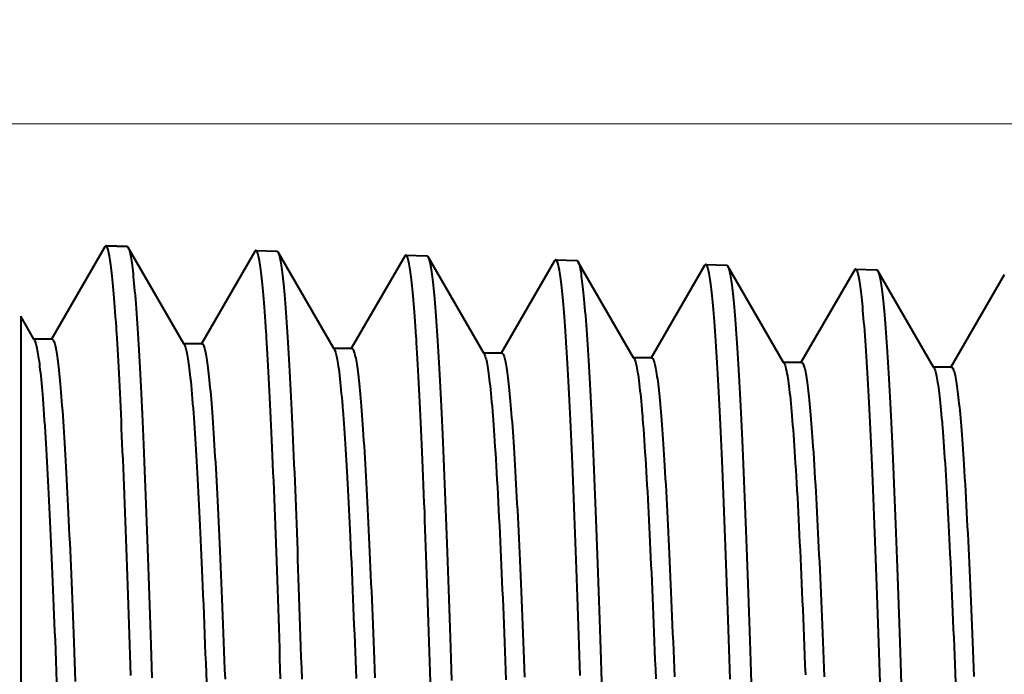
# Model space of a CAD drawing. Header units: millimetres. Extents: x 15 to 415, y 5 to 292.
# Tile 19 of 34: x 268.17 to 274.12, y 67.55 to 71.51. Entities that reach past the tile are written whole.
import ezdxf

# ---------------------------------------------------------------- set-up
doc = ezdxf.new("R2010")
doc.units = ezdxf.units.MM
doc.layers.add('Anmerkungen', color=7, linetype='Continuous')
doc.layers.add('Geometrien', color=7, linetype='Continuous')
doc.styles.add('Shapr1', font='txt', dxfattribs={"height": 3.3495})
doc.dimstyles.new('ISO-25', dxfattribs={"dimtxt": 2.5, "dimasz": 2.5, "dimexe": 1.25, "dimexo": 0.625, "dimtad": 1, "dimtxsty": 'Standard', "dimcen": 2.5, "dimadec": 0, "dimazin": 0, "dimtfac": 1, "dimtmove": 0, "dimatfit": 3, "dimfxl": 1, "dimarcsym": 0})

# ---------------------------------------------------------------- blocks, each defined once
blk = doc.blocks.new('*D3')
at = {"layer": 'Anmerkungen', "color": 0, "linetype": 'Continuous', "lineweight": 15}
for p, q in [((238.7853, 70.8777), (290.9108, 70.8777)), ((289.6608, 68.3777), (289.6608, 60.8777)), ((238.7853, 58.3777), (290.9108, 58.3777))]:
    blk.add_line(p, q, dxfattribs=at)
at = {"layer": 'Anmerkungen', "color": 0}
for points in [[(290.0775, 68.3777), (289.2442, 68.3777), (289.6608, 70.8777)], [(289.2442, 60.8777), (290.0775, 60.8777), (289.6608, 58.3777)]]:
    blk.add_solid(points, dxfattribs=at)
at = {"layer": 'Defpoints', "color": 0}
for p in [(238.1603, 70.8777), (238.1603, 58.3777), (289.6608, 58.3777)]:
    blk.add_point(p, dxfattribs=at)
at = {"layer": 'Anmerkungen', "color": 0, "lineweight": 15, "insert": (287.2861, 64.6277), "char_height": 3.3495, "attachment_point": 5, "rotation": 90, "style": 'Shapr1'}
blk.add_mtext('\\A1;25', dxfattribs=at)
blk = doc.blocks.new('*D5')
at = {"layer": 'Anmerkungen', "color": 0, "linetype": 'Continuous', "lineweight": 15}
for p, q in [((110.6603, 185.2527), (110.6603, 45.1277)), ((277.6608, 59.8718), (277.6608, 45.1277)), ((275.1608, 46.3777), (113.1603, 46.3777))]:
    blk.add_line(p, q, dxfattribs=at)
at = {"layer": 'Anmerkungen', "color": 0}
for points in [[(113.1603, 46.7944), (113.1603, 45.9611), (110.6603, 46.3777)], [(275.1608, 45.9611), (275.1608, 46.7944), (277.6608, 46.3777)]]:
    blk.add_solid(points, dxfattribs=at)
at = {"layer": 'Defpoints', "color": 0}
for p in [(110.6603, 185.8777), (277.6608, 60.4968), (110.6603, 46.3777)]:
    blk.add_point(p, dxfattribs=at)
at = {"layer": 'Anmerkungen', "color": 0, "lineweight": 15, "insert": (194.1606, 48.7525), "char_height": 3.3495, "attachment_point": 5, "style": 'Shapr1'}
blk.add_mtext('\\A1;334', dxfattribs=at)

msp = doc.modelspace()

# ---------------------------------------------------------------- linework, layer by layer
at = {"layer": 'Geometrien', "linetype": 'Continuous', "lineweight": 40}
for p, q in [((268.6819, 70.1327), (268.3587, 69.5737)), ((268.6889, 70.1387), (268.8161, 70.1348)), ((268.8141, 70.1343), (268.6908, 70.1382)), ((268.8181, 70.1342), (268.6909, 70.1382)), ((269.16, 69.5456), (268.8228, 70.1288)), ((269.589, 70.1046), (269.2658, 69.5455)), ((269.596, 70.1105), (269.7233, 70.1065)), ((270.0672, 69.5173), (269.73, 70.1007)), ((270.4961, 70.0763), (270.1729, 69.5173)), ((270.5031, 70.0822), (270.6304, 70.0783)), ((270.9744, 69.489), (270.6373, 70.0722)), ((271.4032, 70.048), (271.0801, 69.489)), ((271.4103, 70.054), (271.5375, 70.05)), ((271.8815, 69.4607), (271.5444, 70.044)), ((272.3103, 70.0197), (271.9871, 69.4607)), ((272.3174, 70.0258), (272.4448, 70.0218)), ((272.7887, 69.4326), (272.4515, 70.0158)), ((273.2174, 69.9915), (272.8943, 69.4326)), ((273.2245, 69.9975), (273.3519, 69.9935)), ((273.6959, 69.4043), (273.3588, 69.9874)), ((274.1246, 69.9632), (273.8014, 69.4043)), ((268.1728, 69.7122), (268.1728, 63.4834)), ((268.2529, 69.5737), (268.1729, 69.7122)), ((268.3587, 69.5737), (268.2529, 69.5737)), ((268.2567, 69.5671), (268.2529, 69.5737)), ((268.3625, 69.5737), (268.3587, 69.5737)), ((269.1639, 69.5388), (269.16, 69.5456)), ((269.2658, 69.5455), (269.16, 69.5455)), ((269.2696, 69.5455), (269.2658, 69.5455)), ((270.1729, 69.5173), (270.0672, 69.5173)), ((270.071, 69.5107), (270.0672, 69.5173)), ((270.1768, 69.5173), (270.1729, 69.5173)), ((270.9783, 69.4823), (270.9744, 69.489)), ((271.0801, 69.489), (270.9744, 69.489)), ((271.0839, 69.489), (271.0801, 69.489)), ((271.8855, 69.4539), (271.8815, 69.4607)), ((271.9871, 69.4607), (271.8815, 69.4607)), ((271.991, 69.4607), (271.9871, 69.4607)), ((272.7926, 69.4258), (272.7887, 69.4326)), ((272.8943, 69.4326), (272.7887, 69.4326)), ((272.8982, 69.4326), (272.8943, 69.4326)), ((273.8014, 69.4043), (273.6959, 69.4043)), ((273.6999, 69.3975), (273.6959, 69.4043)), ((273.8054, 69.4043), (273.8014, 69.4043))]:
    msp.add_line(p, q, dxfattribs=at)
at = {"layer": 'Geometrien', "linetype": 'Continuous', "lineweight": 40, "flags": 128}
for points in [[(268.6869, 70.1383), (268.6849, 70.1369), (268.683, 70.1345), (268.6819, 70.1328)], [(268.6889, 70.1387), (268.6869, 70.1383), (268.6869, 70.1383)], [(268.6909, 70.1382), (268.6905, 70.1383), (268.6889, 70.1387)], [(268.7525, 69.629), (268.7515, 69.6445), (268.7494, 69.677), (268.7472, 69.7085), (268.7451, 69.739), (268.743, 69.7684), (268.7408, 69.7967), (268.7389, 69.8221), (268.7369, 69.8466), (268.7349, 69.8701), (268.7329, 69.8926), (268.7309, 69.9142), (268.7289, 69.9349), (268.7269, 69.9545), (268.7249, 69.9731), (268.7229, 69.9908), (268.7209, 70.0075), (268.7189, 70.0232), (268.7169, 70.0379), (268.7149, 70.0516), (268.7129, 70.0644), (268.7109, 70.0761), (268.7089, 70.0868), (268.7069, 70.0966), (268.7049, 70.1053), (268.7028, 70.1135), (268.7006, 70.1206), (268.6985, 70.1265), (268.6964, 70.1312), (268.6942, 70.1348), (268.6921, 70.1373), (268.6909, 70.1382)], [(268.8141, 70.1343), (268.8149, 70.1346), (268.8161, 70.1348)], [(268.8181, 70.1342), (268.8195, 70.1332), (268.8212, 70.1313), (268.8228, 70.1289)], [(268.8228, 70.1289), (268.8229, 70.1287), (268.8246, 70.1254), (268.8263, 70.1213), (268.8283, 70.1156), (268.8303, 70.1089), (268.8323, 70.1012), (268.8343, 70.0924), (268.8363, 70.0827), (268.8383, 70.0719), (268.8403, 70.0602), (268.8423, 70.0475), (268.8443, 70.0338), (268.8463, 70.0191), (268.8483, 70.0033), (268.8503, 69.9866), (268.8523, 69.969), (268.8542, 69.9504), (268.8562, 69.9308), (268.8582, 69.9101), (268.8602, 69.8886), (268.8622, 69.866), (268.8643, 69.8408), (268.8664, 69.8145), (268.8686, 69.7872), (268.8707, 69.7586), (268.8728, 69.729), (268.875, 69.6984), (268.877, 69.6689), (268.879, 69.6384), (268.881, 69.6071), (268.883, 69.5748), (268.885, 69.5416), (268.887, 69.5075), (268.889, 69.4725), (268.891, 69.4367), (268.893, 69.4), (268.895, 69.3624), (268.897, 69.3239), (268.899, 69.2845), (268.901, 69.2444), (268.9029, 69.2034), (268.9049, 69.1616), (268.9069, 69.1189), (268.9089, 69.0754), (268.9109, 69.031), (268.913, 68.9827), (268.9151, 68.9335), (268.9173, 68.8833), (268.9194, 68.8322), (268.9216, 68.7802), (268.9237, 68.7274), (268.9257, 68.6774), (268.9277, 68.6267), (268.9297, 68.5753), (268.9317, 68.5231), (268.9337, 68.4701), (268.9357, 68.4165), (268.9377, 68.3623), (268.9397, 68.3074), (268.9417, 68.2519), (268.9437, 68.1956), (268.9457, 68.1387), (268.9477, 68.0811), (268.9497, 68.023), (268.9516, 67.9643), (268.9536, 67.9051), (268.9556, 67.8451), (268.9576, 67.7846), (268.9596, 67.7235), (268.9617, 67.6575), (268.9639, 67.5908), (268.966, 67.5236)], [(269.596, 70.1105), (269.5941, 70.1101), (269.5921, 70.1087), (269.5902, 70.1065), (269.589, 70.1045)], [(269.6596, 69.6044), (269.6589, 69.6157), (269.6568, 69.6482), (269.6546, 69.6796), (269.6525, 69.71), (269.6504, 69.7394), (269.6482, 69.7677), (269.6462, 69.793), (269.6442, 69.8174), (269.6422, 69.8409), (269.6402, 69.8634), (269.6382, 69.885), (269.6362, 69.9056), (269.6342, 69.9252), (269.6322, 69.9439), (269.6302, 69.9615), (269.6282, 69.9783), (269.6262, 69.994), (269.6242, 70.0088), (269.6222, 70.0225), (269.6202, 70.0352), (269.6183, 70.047), (269.6163, 70.0578), (269.6143, 70.0676), (269.6123, 70.0764), (269.6102, 70.0847), (269.608, 70.0918), (269.6059, 70.0978), (269.6038, 70.1026), (269.6016, 70.1063), (269.5995, 70.1088), (269.5977, 70.11), (269.596, 70.1105)], [(269.7233, 70.1065), (269.725, 70.1061), (269.7266, 70.105), (269.7283, 70.1032), (269.7299, 70.1008), (269.73, 70.1007)], [(269.73, 70.1007), (269.7316, 70.0976), (269.7332, 70.0937), (269.7352, 70.0881), (269.7372, 70.0815), (269.7392, 70.074), (269.7412, 70.0654), (269.7432, 70.0558), (269.7452, 70.0452), (269.7472, 70.0337), (269.7492, 70.0211), (269.7511, 70.0076), (269.7531, 69.9931), (269.7552, 69.9775), (269.7572, 69.961), (269.7592, 69.9436), (269.7612, 69.9251), (269.7632, 69.9058), (269.7652, 69.8854), (269.7672, 69.864), (269.7692, 69.8417), (269.7713, 69.8167), (269.7734, 69.7907), (269.7756, 69.7636), (269.7777, 69.7353), (269.7798, 69.706), (269.7819, 69.6756), (269.7839, 69.6463), (269.7859, 69.6161), (269.7879, 69.5851), (269.7899, 69.553), (269.7919, 69.5201), (269.7939, 69.4863), (269.7959, 69.4516), (269.7979, 69.4161), (269.7999, 69.3796), (269.8019, 69.3423), (269.8039, 69.3041), (269.8059, 69.2651), (269.8079, 69.2252), (269.8099, 69.1846), (269.8119, 69.1431), (269.8139, 69.1007), (269.8159, 69.0575), (269.8179, 69.0135), (269.82, 68.9655), (269.8221, 68.9166), (269.8243, 68.8668), (269.8264, 68.8161), (269.8285, 68.7644), (269.8306, 68.7119), (269.8326, 68.6623), (269.8346, 68.612), (269.8366, 68.5609), (269.8386, 68.509), (269.8406, 68.4565), (269.8426, 68.4032), (269.8446, 68.3494), (269.8466, 68.2948), (269.8486, 68.2397), (269.8506, 68.1838), (269.8526, 68.1272), (269.8546, 68.07), (269.8566, 68.0123), (269.8586, 67.954), (269.8606, 67.8951), (269.8626, 67.8355), (269.8646, 67.7754), (269.8666, 67.7147), (269.8687, 67.6491), (269.8708, 67.5829), (269.873, 67.5161)], [(270.5031, 70.0822), (270.5012, 70.0819), (270.4993, 70.0806), (270.4974, 70.0784), (270.4961, 70.0764)], [(270.5668, 69.5788), (270.5662, 69.5874), (270.5641, 69.6198), (270.5619, 69.6511), (270.5598, 69.6815), (270.5576, 69.7107), (270.5555, 69.739), (270.5535, 69.7643), (270.5515, 69.7886), (270.5495, 69.812), (270.5475, 69.8346), (270.5455, 69.8561), (270.5435, 69.8767), (270.5415, 69.8963), (270.5395, 69.9149), (270.5376, 69.9326), (270.5356, 69.9493), (270.5336, 69.965), (270.5316, 69.9798), (270.5296, 69.9936), (270.5276, 70.0063), (270.5256, 70.0181), (270.5236, 70.0289), (270.5216, 70.0387), (270.5196, 70.0476), (270.5175, 70.0559), (270.5153, 70.0631), (270.5132, 70.0692), (270.511, 70.0741), (270.5089, 70.0778), (270.5067, 70.0805), (270.5049, 70.0818), (270.5031, 70.0822)], [(270.6304, 70.0783), (270.632, 70.0779), (270.6337, 70.0769), (270.6353, 70.0752), (270.6369, 70.0728), (270.6372, 70.0723)], [(270.6372, 70.0723), (270.6386, 70.0698), (270.6402, 70.0661), (270.6422, 70.0606), (270.6442, 70.0542), (270.6462, 70.0468), (270.6482, 70.0384), (270.6502, 70.029), (270.6521, 70.0186), (270.6541, 70.0072), (270.6561, 69.9948), (270.6581, 69.9815), (270.6601, 69.9671), (270.6621, 69.9518), (270.664, 69.9355), (270.666, 69.9182), (270.668, 69.9), (270.67, 69.8808), (270.672, 69.8606), (270.674, 69.8395), (270.676, 69.8174), (270.6782, 69.7927), (270.6803, 69.7669), (270.6825, 69.74), (270.6846, 69.712), (270.6868, 69.683), (270.6889, 69.6528), (270.6909, 69.6239), (270.6929, 69.594), (270.6949, 69.5631), (270.6969, 69.5314), (270.6989, 69.4987), (270.7008, 69.4652), (270.7028, 69.4308), (270.7048, 69.3955), (270.7068, 69.3594), (270.7088, 69.3224), (270.7108, 69.2845), (270.7128, 69.2457), (270.7147, 69.2062), (270.7167, 69.1658), (270.7187, 69.1247), (270.7207, 69.0826), (270.7227, 69.0397), (270.7248, 68.996), (270.7269, 68.9484), (270.729, 68.8999), (270.7312, 68.8505), (270.7333, 68.8001), (270.7355, 68.7488), (270.7376, 68.6967), (270.7396, 68.6474), (270.7416, 68.5974), (270.7436, 68.5467), (270.7456, 68.4952), (270.7476, 68.443), (270.7495, 68.3901), (270.7515, 68.3366), (270.7535, 68.2824), (270.7555, 68.2276), (270.7575, 68.1721), (270.7595, 68.1159), (270.7615, 68.0591), (270.7635, 68.0018), (270.7655, 67.9439), (270.7675, 67.8853), (270.7695, 67.8261), (270.7715, 67.7664), (270.7735, 67.706), (270.7756, 67.6409), (270.7778, 67.5751), (270.7799, 67.5087)], [(271.4103, 70.054), (271.4084, 70.0536), (271.4066, 70.0524), (271.4047, 70.0503), (271.4033, 70.048)], [(271.4739, 69.5523), (271.4735, 69.5584), (271.4714, 69.5907), (271.4692, 69.622), (271.4671, 69.6523), (271.465, 69.6816), (271.4628, 69.7097), (271.4609, 69.735), (271.4589, 69.7593), (271.4569, 69.7827), (271.4549, 69.8052), (271.4529, 69.8268), (271.4509, 69.8473), (271.4489, 69.8669), (271.4469, 69.8856), (271.4449, 69.9033), (271.4429, 69.92), (271.4409, 69.9358), (271.4389, 69.9505), (271.4369, 69.9643), (271.4349, 69.9771), (271.4329, 69.989), (271.4309, 69.9998), (271.4289, 70.0097), (271.4269, 70.0186), (271.4248, 70.027), (271.4226, 70.0343), (271.4205, 70.0404), (271.4184, 70.0454), (271.4162, 70.0493), (271.4141, 70.052), (271.4122, 70.0535), (271.4103, 70.054)], [(271.5375, 70.05), (271.5391, 70.0497), (271.5407, 70.0487), (271.5423, 70.0471), (271.5439, 70.0448), (271.5443, 70.044)], [(271.5443, 70.044), (271.5455, 70.0419), (271.5471, 70.0384), (271.5491, 70.0331), (271.5511, 70.0268), (271.5531, 70.0195), (271.5551, 70.0113), (271.5571, 70.002), (271.5591, 69.9917), (271.5611, 69.9805), (271.5631, 69.9683), (271.5651, 69.9551), (271.5671, 69.941), (271.5691, 69.9258), (271.5711, 69.9097), (271.573, 69.8926), (271.575, 69.8746), (271.577, 69.8556), (271.579, 69.8357), (271.581, 69.8147), (271.583, 69.7929), (271.5851, 69.7684), (271.5872, 69.7428), (271.5894, 69.7162), (271.5915, 69.6885), (271.5936, 69.6597), (271.5958, 69.6298), (271.5978, 69.6011), (271.5998, 69.5714), (271.6018, 69.5409), (271.6038, 69.5094), (271.6058, 69.477), (271.6078, 69.4437), (271.6098, 69.4096), (271.6118, 69.3746), (271.6138, 69.3388), (271.6158, 69.302), (271.6178, 69.2644), (271.6198, 69.226), (271.6217, 69.1867), (271.6237, 69.1467), (271.6257, 69.1058), (271.6277, 69.0641), (271.6297, 69.0215), (271.6317, 68.9781), (271.6338, 68.9308), (271.6359, 68.8827), (271.6381, 68.8336), (271.6402, 68.7835), (271.6424, 68.7326), (271.6445, 68.6809), (271.6465, 68.6319), (271.6485, 68.5823), (271.6505, 68.5319), (271.6525, 68.4808), (271.6545, 68.4289), (271.6565, 68.3764), (271.6585, 68.3232), (271.6605, 68.2694), (271.6625, 68.215), (271.6645, 68.1598), (271.6665, 68.104), (271.6684, 68.0476), (271.6704, 67.9906), (271.6724, 67.9331), (271.6744, 67.8749), (271.6764, 67.8161), (271.6784, 67.7567), (271.6804, 67.6967), (271.6825, 67.632), (271.6846, 67.5666), (271.6868, 67.5006)], [(272.3174, 70.0258), (272.3156, 70.0254), (272.3138, 70.0242), (272.3119, 70.0222), (272.3103, 70.0197)], [(272.3811, 69.5275), (272.3809, 69.5295), (272.3788, 69.5618), (272.3767, 69.593), (272.3745, 69.6232), (272.3724, 69.6524), (272.3703, 69.6805), (272.3683, 69.7058), (272.3663, 69.7301), (272.3643, 69.7534), (272.3623, 69.7759), (272.3603, 69.7974), (272.3583, 69.818), (272.3563, 69.8376), (272.3543, 69.8563), (272.3523, 69.8739), (272.3502, 69.8907), (272.3482, 69.9065), (272.3462, 69.9213), (272.3442, 69.9351), (272.3423, 69.948), (272.3403, 69.9598), (272.3383, 69.9707), (272.3363, 69.9807), (272.3343, 69.9896), (272.3322, 69.9981), (272.3301, 70.0055), (272.3279, 70.0117), (272.3258, 70.0168), (272.3237, 70.0207), (272.3215, 70.0235), (272.3195, 70.0252), (272.3174, 70.0258)], [(272.4448, 70.0218), (272.4463, 70.0214), (272.4478, 70.0205), (272.4494, 70.019), (272.4509, 70.0168), (272.4515, 70.0158)], [(272.4515, 70.0158), (272.4525, 70.0141), (272.454, 70.0107), (272.456, 70.0056), (272.458, 69.9994), (272.46, 69.9923), (272.462, 69.9841), (272.464, 69.975), (272.466, 69.9649), (272.4679, 69.9539), (272.4699, 69.9418), (272.4719, 69.9288), (272.4739, 69.9149), (272.476, 69.8999), (272.478, 69.884), (272.48, 69.8671), (272.482, 69.8493), (272.484, 69.8305), (272.486, 69.8107), (272.488, 69.79), (272.49, 69.7683), (272.4921, 69.7441), (272.4942, 69.7188), (272.4963, 69.6924), (272.4985, 69.665), (272.5006, 69.6364), (272.5027, 69.6068), (272.5047, 69.5783), (272.5067, 69.5489), (272.5087, 69.5186), (272.5107, 69.4874), (272.5127, 69.4553), (272.5147, 69.4223), (272.5167, 69.3884), (272.5187, 69.3538), (272.5207, 69.3182), (272.5227, 69.2817), (272.5247, 69.2444), (272.5267, 69.2063), (272.5287, 69.1673), (272.5307, 69.1276), (272.5327, 69.087), (272.5347, 69.0456), (272.5367, 69.0033), (272.5387, 68.9603), (272.5408, 68.9133), (272.5429, 68.8655), (272.545, 68.8168), (272.5472, 68.7671), (272.5493, 68.7166), (272.5514, 68.6652), (272.5534, 68.6166), (272.5554, 68.5673), (272.5574, 68.5172), (272.5594, 68.4664), (272.5614, 68.4149), (272.5634, 68.3627), (272.5654, 68.31), (272.5674, 68.2565), (272.5694, 68.2025), (272.5714, 68.1477), (272.5734, 68.0922), (272.5754, 68.0361), (272.5774, 67.9796), (272.5794, 67.9224), (272.5814, 67.8646), (272.5834, 67.8062), (272.5854, 67.7472), (272.5874, 67.6876), (272.5895, 67.6232), (272.5916, 67.5583), (272.5937, 67.4927)], [(273.2245, 69.9975), (273.2227, 69.9972), (273.2209, 69.996), (273.2191, 69.9941), (273.2174, 69.9915)], [(273.2882, 69.5023), (273.2861, 69.5332), (273.284, 69.5644), (273.2819, 69.5946), (273.2797, 69.6237), (273.2776, 69.6518), (273.2755, 69.6769), (273.2735, 69.7012), (273.2715, 69.7245), (273.2695, 69.747), (273.2675, 69.7685), (273.2655, 69.789), (273.2636, 69.8086), (273.2616, 69.8272), (273.2596, 69.8449), (273.2576, 69.8617), (273.2556, 69.8774), (273.2536, 69.8923), (273.2516, 69.9061), (273.2497, 69.919), (273.2477, 69.9309), (273.2457, 69.9418), (273.2437, 69.9518), (273.2417, 69.9608), (273.2395, 69.9693), (273.2374, 69.9767), (273.2353, 69.983), (273.2331, 69.9882), (273.2309, 69.9922), (273.2288, 69.9951), (273.2266, 69.9969), (273.2245, 69.9975)], [(273.3519, 69.9935), (273.3541, 69.9928), (273.3564, 69.9909), (273.3587, 69.9876), (273.3588, 69.9875)], [(273.3588, 69.9875), (273.361, 69.9831), (273.363, 69.9781), (273.365, 69.9721), (273.3669, 69.9651), (273.3689, 69.9571), (273.3709, 69.9482), (273.3729, 69.9383), (273.3749, 69.9274), (273.3769, 69.9155), (273.3788, 69.9027), (273.3808, 69.8889), (273.3828, 69.8741), (273.3848, 69.8584), (273.3868, 69.8418), (273.3888, 69.8241), (273.3908, 69.8056), (273.3928, 69.786), (273.3948, 69.7655), (273.3968, 69.7441), (273.399, 69.7201), (273.4011, 69.6951), (273.4033, 69.669), (273.4054, 69.6418), (273.4075, 69.6135), (273.4097, 69.5842), (273.4117, 69.5559), (273.4137, 69.5268), (273.4156, 69.4968), (273.4176, 69.4658), (273.4196, 69.434), (273.4216, 69.4013), (273.4236, 69.3677), (273.4256, 69.3333), (273.4275, 69.2981), (273.4295, 69.2619), (273.4315, 69.2249), (273.4335, 69.187), (273.4355, 69.1484), (273.4375, 69.109), (273.4395, 69.0688), (273.4415, 69.0276), (273.4435, 68.9857), (273.4455, 68.943), (273.4477, 68.8964), (273.4498, 68.8489), (273.452, 68.8006), (273.4541, 68.7513), (273.4563, 68.7011), (273.4584, 68.6501), (273.4604, 68.6018), (273.4624, 68.5529), (273.4643, 68.5032), (273.4663, 68.4527), (273.4683, 68.4016), (273.4703, 68.3498), (273.4723, 68.2974), (273.4743, 68.2443), (273.4763, 68.1906), (273.4783, 68.1362), (273.4802, 68.0811), (273.4822, 68.0254), (273.4842, 67.9692), (273.4862, 67.9124), (273.4882, 67.855), (273.4903, 67.797), (273.4923, 67.7383), (273.4943, 67.6792), (273.4964, 67.6152), (273.4986, 67.5507), (273.5007, 67.4856)], [(268.8383, 67.5381), (268.8363, 67.6008), (268.8343, 67.663), (268.8323, 67.7246), (268.8304, 67.7858), (268.8284, 67.8464), (268.8264, 67.9065), (268.8244, 67.9659), (268.8224, 68.0246), (268.8204, 68.0828), (268.8184, 68.1404), (268.8164, 68.1974), (268.8144, 68.2538), (268.8124, 68.3094), (268.8104, 68.3644), (268.8084, 68.4187), (268.8064, 68.4724), (268.8044, 68.5254), (268.8024, 68.5777), (268.8002, 68.6329), (268.7981, 68.6872), (268.796, 68.7407), (268.7938, 68.7935), (268.7917, 68.8454), (268.7896, 68.8964), (268.7876, 68.9431), (268.7856, 68.989), (268.7836, 69.0341), (268.7816, 69.0785), (268.7796, 69.1221), (268.7776, 69.1648), (268.7756, 69.2067), (268.7737, 69.2477), (268.7717, 69.2879), (268.7697, 69.3273), (268.7677, 69.3658), (268.7656, 69.4035), (268.7636, 69.4403), (268.7616, 69.4761), (268.7596, 69.5111), (268.7576, 69.5453), (268.7556, 69.5785), (268.7536, 69.6109), (268.7525, 69.629)], [(269.7457, 67.5172), (269.7437, 67.5796), (269.7417, 67.6415), (269.7397, 67.7029), (269.7377, 67.7638), (269.7357, 67.8242), (269.7337, 67.8839), (269.7317, 67.9431), (269.7297, 68.0016), (269.7277, 68.0595), (269.7257, 68.1169), (269.7237, 68.1737), (269.7217, 68.2298), (269.7197, 68.2852), (269.7177, 68.3399), (269.7157, 68.394), (269.7137, 68.4475), (269.7117, 68.5003), (269.7098, 68.5524), (269.7076, 68.6074), (269.7055, 68.6615), (269.7034, 68.7148), (269.7012, 68.7674), (269.6991, 68.8191), (269.697, 68.8699), (269.695, 68.9164), (269.693, 68.9621), (269.691, 69.0071), (269.689, 69.0513), (269.687, 69.0948), (269.685, 69.1374), (269.6829, 69.1791), (269.6809, 69.22), (269.6789, 69.2601), (269.6769, 69.2994), (269.6749, 69.3378), (269.6729, 69.3754), (269.671, 69.412), (269.669, 69.4478), (269.667, 69.4827), (269.665, 69.5167), (269.663, 69.5499), (269.661, 69.5822), (269.6596, 69.6044)], [(268.2567, 69.5671), (268.2588, 69.5631), (268.2608, 69.5581), (268.2629, 69.5522), (268.2649, 69.5453), (268.267, 69.5374), (268.2691, 69.5286), (268.2711, 69.5188), (268.2732, 69.5081), (268.2752, 69.4964), (268.2773, 69.4838), (268.2793, 69.4702), (268.2813, 69.456), (268.2834, 69.4409), (268.2854, 69.4248), (268.2874, 69.4079), (268.2894, 69.3898), (268.2915, 69.3707), (268.2936, 69.3508), (268.2956, 69.3299), (268.2977, 69.3081), (268.2997, 69.2858), (268.3017, 69.2627), (268.3037, 69.2387), (268.3057, 69.2138), (268.3058, 69.2129)], [(268.3625, 69.5737), (268.3637, 69.5735), (268.3658, 69.5724), (268.3679, 69.5703), (268.37, 69.5672), (268.3721, 69.5631), (268.3742, 69.5581), (268.3763, 69.552), (268.3784, 69.545), (268.3805, 69.5371), (268.3825, 69.5282), (268.3846, 69.5183), (268.3867, 69.5073), (268.3888, 69.4953), (268.3909, 69.4823), (268.393, 69.4684), (268.3951, 69.4534), (268.3971, 69.4378), (268.3992, 69.4212), (268.4013, 69.4037), (268.4033, 69.3853), (268.4054, 69.3655), (268.4075, 69.3448), (268.4096, 69.3232), (268.4117, 69.3006), (268.4138, 69.277), (268.416, 69.2525), (268.4181, 69.2271), (268.4203, 69.1991), (268.4225, 69.1702), (268.4247, 69.1402), (268.427, 69.1091), (268.4292, 69.0771), (268.4314, 69.044), (268.4335, 69.0119), (268.4356, 68.9789), (268.4377, 68.945), (268.4398, 68.9103), (268.4419, 68.8747), (268.444, 68.8383), (268.4461, 68.801), (268.4482, 68.7629), (268.4503, 68.724), (268.4524, 68.6842), (268.4545, 68.6444), (268.4565, 68.6038), (268.4586, 68.5624), (268.4606, 68.5203), (268.4627, 68.4766), (268.4648, 68.4322), (268.4669, 68.387), (268.469, 68.341), (268.4711, 68.2943), (268.4732, 68.2478), (268.4753, 68.2005), (268.4773, 68.1525), (268.4794, 68.1039), (268.4815, 68.0536), (268.4836, 68.0026), (268.4857, 67.9509), (268.4878, 67.8986), (268.4899, 67.8456), (268.492, 67.792), (268.4941, 67.7378), (268.4963, 67.6797), (268.4986, 67.621), (268.5008, 67.5616), (268.503, 67.5015)], [(269.1639, 69.5388), (269.1642, 69.5383), (269.1662, 69.5341), (269.1683, 69.529), (269.1703, 69.5229), (269.1724, 69.5159), (269.1744, 69.5081), (269.1764, 69.4994), (269.1785, 69.4898), (269.1805, 69.4793), (269.1825, 69.4676), (269.1846, 69.455), (269.1866, 69.4415), (269.1887, 69.427), (269.1907, 69.4116), (269.1928, 69.3956), (269.1948, 69.3787), (269.1968, 69.3608), (269.1988, 69.3421), (269.2012, 69.3187), (269.2036, 69.2941), (269.206, 69.2682), (269.2084, 69.2411), (269.2108, 69.2128), (269.2129, 69.1869)], [(269.2696, 69.5455), (269.2701, 69.5454), (269.2722, 69.5447), (269.2743, 69.5429), (269.2764, 69.5402), (269.2785, 69.5365), (269.2806, 69.5317), (269.2827, 69.526), (269.2848, 69.5193), (269.2869, 69.5117), (269.289, 69.503), (269.2911, 69.4935), (269.2932, 69.4831), (269.2952, 69.4717), (269.2973, 69.4594), (269.2994, 69.4459), (269.3015, 69.4314), (269.3036, 69.4159), (269.3057, 69.3995), (269.3078, 69.3821), (269.3098, 69.364), (269.3119, 69.3451), (269.314, 69.3252), (269.316, 69.3044), (269.3181, 69.2822), (269.3202, 69.2592), (269.3223, 69.2351), (269.3244, 69.2102), (269.3265, 69.1843), (269.3286, 69.1575), (269.3307, 69.1297), (269.333, 69.0994), (269.3352, 69.0681), (269.3374, 69.0357), (269.3396, 69.0024), (269.3419, 68.9681), (269.3441, 68.9328), (269.3462, 68.8986), (269.3483, 68.8635), (269.3504, 68.8276), (269.3525, 68.7909), (269.3546, 68.7533), (269.3567, 68.7148), (269.3588, 68.6756), (269.3609, 68.6355), (269.363, 68.5947), (269.3651, 68.553), (269.3671, 68.5114), (269.3692, 68.469), (269.3713, 68.4258), (269.3733, 68.3819), (269.3754, 68.3365), (269.3775, 68.2904), (269.3796, 68.2435), (269.3817, 68.1959), (269.3838, 68.1476), (269.3859, 68.0995), (269.3879, 68.0507), (269.39, 68.0013), (269.3921, 67.9512), (269.3942, 67.8994), (269.3963, 67.847), (269.3984, 67.7939), (269.4005, 67.7403), (269.4026, 67.6859), (269.4047, 67.631), (269.4068, 67.5755), (269.409, 67.5162)], [(270.653, 67.4973), (270.651, 67.5594), (270.649, 67.621), (270.647, 67.6821), (270.645, 67.7428), (270.643, 67.8029), (270.641, 67.8624), (270.639, 67.9212), (270.637, 67.9795), (270.635, 68.0372), (270.633, 68.0943), (270.631, 68.1508), (270.6291, 68.2067), (270.6271, 68.2619), (270.6251, 68.3164), (270.6231, 68.3702), (270.6211, 68.4235), (270.6191, 68.4761), (270.6171, 68.5279), (270.615, 68.5827), (270.6128, 68.6366), (270.6107, 68.6897), (270.6085, 68.742), (270.6064, 68.7935), (270.6042, 68.8441), (270.6022, 68.8905), (270.6002, 68.936), (270.5982, 68.9808), (270.5962, 69.0249), (270.5942, 69.0682), (270.5922, 69.1106), (270.5902, 69.1522), (270.5883, 69.193), (270.5863, 69.2329), (270.5843, 69.272), (270.5823, 69.3103), (270.5803, 69.3478), (270.5783, 69.3843), (270.5763, 69.42), (270.5744, 69.4547), (270.5724, 69.4887), (270.5704, 69.5218), (270.5684, 69.5539), (270.5668, 69.5788)], [(271.5583, 67.5379), (271.5563, 67.5993), (271.5544, 67.6601), (271.5524, 67.7205), (271.5504, 67.7803), (271.5484, 67.8396), (271.5464, 67.8982), (271.5444, 67.9562), (271.5424, 68.0136), (271.5404, 68.0705), (271.5384, 68.1268), (271.5364, 68.1825), (271.5344, 68.2374), (271.5324, 68.2917), (271.5304, 68.3453), (271.5284, 68.3984), (271.5264, 68.4507), (271.5244, 68.5024), (271.5223, 68.5569), (271.5201, 68.6106), (271.518, 68.6635), (271.5158, 68.7157), (271.5137, 68.767), (271.5116, 68.8174), (271.5096, 68.8636), (271.5076, 68.909), (271.5056, 68.9536), (271.5036, 68.9976), (271.5016, 69.0407), (271.4997, 69.083), (271.4977, 69.1244), (271.4957, 69.1651), (271.4937, 69.2049), (271.4917, 69.2439), (271.4897, 69.2821), (271.4877, 69.3194), (271.4857, 69.3558), (271.4837, 69.3914), (271.4817, 69.4261), (271.4797, 69.46), (271.4777, 69.493), (271.4757, 69.525), (271.4739, 69.5523)], [(270.071, 69.5107), (270.0715, 69.5098), (270.0736, 69.5056), (270.0756, 69.5004), (270.0777, 69.4943), (270.0797, 69.4872), (270.0818, 69.4792), (270.0838, 69.4703), (270.0858, 69.4606), (270.0879, 69.45), (270.0899, 69.4385), (270.0919, 69.4261), (270.0943, 69.4102), (270.0967, 69.3931), (270.0991, 69.3746), (270.1015, 69.355), (270.1039, 69.334), (270.1063, 69.3119), (270.1085, 69.2907), (270.1107, 69.2684), (270.1128, 69.2452), (270.115, 69.221), (270.1172, 69.1957), (270.1194, 69.1695), (270.1201, 69.1608)], [(270.1768, 69.5173), (270.1785, 69.517), (270.1807, 69.5155), (270.1828, 69.5132), (270.1849, 69.5098), (270.187, 69.5055), (270.1891, 69.5001), (270.1912, 69.4938), (270.1933, 69.4865), (270.1954, 69.4782), (270.1975, 69.4689), (270.1996, 69.4587), (270.2017, 69.4475), (270.2038, 69.4355), (270.2058, 69.4226), (270.2079, 69.4088), (270.21, 69.394), (270.2121, 69.3781), (270.2142, 69.3611), (270.2163, 69.3432), (270.2184, 69.3244), (270.2205, 69.3046), (270.2225, 69.2842), (270.2246, 69.2629), (270.2266, 69.2407), (270.2287, 69.2176), (270.2308, 69.1932), (270.2329, 69.1677), (270.235, 69.1414), (270.2371, 69.1142), (270.2392, 69.086), (270.2413, 69.057), (270.2434, 69.027), (270.2457, 68.9944), (270.2479, 68.9607), (270.2501, 68.9261), (270.2523, 68.8906), (270.2546, 68.854), (270.2568, 68.8165), (270.2589, 68.7803), (270.261, 68.7433), (270.2631, 68.7054), (270.2652, 68.6667), (270.2673, 68.6272), (270.2694, 68.5869), (270.2715, 68.5458), (270.2736, 68.5039), (270.2757, 68.4612), (270.2778, 68.4178), (270.2798, 68.3744), (270.2819, 68.3303), (270.284, 68.2854), (270.286, 68.2399), (270.2881, 68.1928), (270.2902, 68.145), (270.2923, 68.0966), (270.2944, 68.0474), (270.2965, 67.9976), (270.2986, 67.948), (270.3006, 67.8978), (270.3027, 67.8469), (270.3048, 67.7955), (270.3069, 67.7424), (270.309, 67.6886), (270.3111, 67.6343), (270.3132, 67.5793), (270.3153, 67.5238)], [(270.9783, 69.4823), (270.9796, 69.4798), (270.9818, 69.4749), (270.984, 69.4688), (270.9862, 69.4617), (270.9884, 69.4535), (270.9906, 69.4442), (270.9928, 69.4338), (270.995, 69.4223), (270.9972, 69.4098), (270.9994, 69.3963), (271.0016, 69.3816), (271.0038, 69.3659), (271.006, 69.3492), (271.0082, 69.3314), (271.0104, 69.3126), (271.0126, 69.2928), (271.015, 69.2697), (271.0174, 69.2455), (271.0198, 69.22), (271.0223, 69.1932), (271.0247, 69.1653), (271.0269, 69.1388), (271.0272, 69.1347)], [(271.0839, 69.489), (271.0845, 69.4889), (271.0867, 69.4881), (271.089, 69.4862), (271.0912, 69.4831), (271.0934, 69.479), (271.0955, 69.4741), (271.0976, 69.4681), (271.0997, 69.4612), (271.1018, 69.4533), (271.1039, 69.4445), (271.106, 69.4346), (271.1081, 69.4238), (271.1102, 69.412), (271.1123, 69.3993), (271.1144, 69.3856), (271.1165, 69.3712), (271.1185, 69.3558), (271.1206, 69.3396), (271.1226, 69.3224), (271.1247, 69.304), (271.1268, 69.2847), (271.1289, 69.2644), (271.131, 69.2432), (271.1331, 69.2211), (271.1352, 69.1984), (271.1373, 69.1749), (271.1393, 69.1505), (271.1414, 69.1251), (271.1435, 69.0984), (271.1456, 69.0708), (271.1477, 69.0422), (271.1498, 69.0128), (271.1519, 68.9825), (271.154, 68.9513), (271.1561, 68.9192), (271.1583, 68.8843), (271.1606, 68.8484), (271.1628, 68.8116), (271.165, 68.7739), (271.1672, 68.7352), (271.1695, 68.6956), (271.1716, 68.6574), (271.1737, 68.6184), (271.1758, 68.5787), (271.1779, 68.5381), (271.18, 68.4968), (271.1821, 68.4546), (271.1842, 68.4118), (271.1863, 68.3681), (271.1884, 68.3237), (271.1905, 68.2786), (271.1925, 68.2336), (271.1946, 68.1878), (271.1966, 68.1414), (271.1987, 68.0943), (271.2008, 68.0457), (271.2029, 67.9964), (271.205, 67.9464), (271.2071, 67.8958), (271.2092, 67.8445), (271.2113, 67.7936), (271.2133, 67.742), (271.2154, 67.6899), (271.2174, 67.6371), (271.2195, 67.5827), (271.2216, 67.5277)], [(272.4657, 67.5166), (272.4638, 67.5776), (272.4618, 67.6382), (272.4598, 67.6983), (272.4578, 67.7579), (272.4558, 67.8169), (272.4538, 67.8752), (272.4518, 67.933), (272.4498, 67.9902), (272.4478, 68.0468), (272.4457, 68.1029), (272.4437, 68.1583), (272.4417, 68.213), (272.4397, 68.2671), (272.4377, 68.3205), (272.4358, 68.3733), (272.4338, 68.4255), (272.4318, 68.4769), (272.4296, 68.5313), (272.4275, 68.5848), (272.4254, 68.6374), (272.4233, 68.6894), (272.4211, 68.7405), (272.419, 68.7908), (272.417, 68.8368), (272.415, 68.882), (272.413, 68.9265), (272.411, 68.9703), (272.409, 69.0133), (272.407, 69.0554), (272.405, 69.0967), (272.403, 69.1372), (272.401, 69.1769), (272.399, 69.2158), (272.397, 69.2539), (272.395, 69.2911), (272.393, 69.3274), (272.391, 69.3629), (272.389, 69.3975), (272.387, 69.4313), (272.385, 69.4642), (272.383, 69.4962), (272.3811, 69.5275)], [(273.3731, 67.4962), (273.3711, 67.557), (273.3691, 67.6172), (273.367, 67.6771), (273.365, 67.7364), (273.363, 67.7951), (273.361, 67.8532), (273.359, 67.9107), (273.357, 67.9676), (273.3551, 68.024), (273.3531, 68.0799), (273.3511, 68.135), (273.3491, 68.1895), (273.3471, 68.2433), (273.3451, 68.2965), (273.3431, 68.3491), (273.3412, 68.4011), (273.3392, 68.4523), (273.337, 68.5064), (273.3349, 68.5597), (273.3328, 68.6122), (273.3306, 68.6639), (273.3285, 68.7148), (273.3263, 68.7649), (273.3243, 68.8107), (273.3223, 68.8558), (273.3203, 68.9001), (273.3183, 68.9437), (273.3163, 68.9865), (273.3143, 69.0285), (273.3123, 69.0697), (273.3103, 69.11), (273.3083, 69.1496), (273.3063, 69.1884), (273.3043, 69.2263), (273.3024, 69.2634), (273.3004, 69.2996), (273.2984, 69.335), (273.2964, 69.3695), (273.2944, 69.4031), (273.2924, 69.4359), (273.2904, 69.4679), (273.2883, 69.5011), (273.2882, 69.5023)], [(271.8855, 69.4539), (271.8859, 69.4532), (271.8881, 69.4487), (271.8903, 69.4431), (271.8925, 69.4364), (271.8947, 69.4287), (271.8969, 69.4199), (271.8991, 69.41), (271.9013, 69.3991), (271.9035, 69.3871), (271.9057, 69.374), (271.9081, 69.3584), (271.9105, 69.3416), (271.9129, 69.3234), (271.9154, 69.304), (271.9178, 69.2833), (271.92, 69.2635), (271.9222, 69.2426), (271.9244, 69.2207), (271.9266, 69.1977), (271.9288, 69.1738), (271.931, 69.1488), (271.9332, 69.1229), (271.9344, 69.1087)], [(271.991, 69.4607), (271.9927, 69.4604), (271.995, 69.459), (271.9972, 69.4565), (271.9994, 69.4529), (272.0016, 69.4483), (272.0039, 69.4425), (272.0061, 69.4356), (272.0082, 69.4282), (272.0103, 69.4198), (272.0124, 69.4103), (272.0145, 69.4), (272.0166, 69.3886), (272.0187, 69.3763), (272.0208, 69.3631), (272.0229, 69.3488), (272.025, 69.3336), (272.0271, 69.3175), (272.0291, 69.3007), (272.0312, 69.283), (272.0333, 69.2644), (272.0353, 69.2449), (272.0374, 69.2241), (272.0395, 69.2024), (272.0416, 69.1798), (272.0437, 69.1563), (272.0458, 69.1318), (272.0479, 69.1069), (272.0499, 69.0812), (272.052, 69.0546), (272.0541, 69.0271), (272.0562, 68.9982), (272.0583, 68.9684), (272.0604, 68.9377), (272.0625, 68.9062), (272.0646, 68.8738), (272.0667, 68.8405), (272.0688, 68.8063), (272.071, 68.7693), (272.0732, 68.7313), (272.0755, 68.6924), (272.0777, 68.6526), (272.0799, 68.6119), (272.0822, 68.5702), (272.0843, 68.5302), (272.0863, 68.4893), (272.0884, 68.4477), (272.0905, 68.4054), (272.0926, 68.3623), (272.0947, 68.3184), (272.0968, 68.2738), (272.0989, 68.2285), (272.101, 68.1825), (272.1031, 68.1358), (272.1052, 68.0892), (272.1073, 68.042), (272.1093, 67.9941), (272.1114, 67.9455), (272.1135, 67.8954), (272.1156, 67.8447), (272.1177, 67.7934), (272.1198, 67.7414), (272.1219, 67.6888), (272.1239, 67.6365), (272.126, 67.5837), (272.1281, 67.5303)], [(272.7926, 69.4258), (272.7933, 69.4246), (272.7956, 69.4197), (272.7979, 69.4136), (272.8002, 69.4063), (272.8025, 69.3979), (272.8048, 69.3883), (272.8071, 69.3776), (272.8094, 69.3657), (272.8118, 69.3526), (272.8141, 69.3384), (272.8163, 69.3233), (272.8186, 69.3071), (272.8209, 69.2898), (272.8231, 69.2714), (272.8254, 69.2516), (272.8278, 69.2306), (272.8301, 69.2084), (272.8324, 69.1852), (272.8347, 69.1608), (272.837, 69.1358), (272.8392, 69.1097), (272.8415, 69.0825), (272.8415, 69.0825)], [(272.8982, 69.4326), (272.8991, 69.4325), (272.9012, 69.4315), (272.9033, 69.4296), (272.9054, 69.4268), (272.9076, 69.4226), (272.9099, 69.4174), (272.9121, 69.4112), (272.9143, 69.4038), (272.9166, 69.3953), (272.9188, 69.3858), (272.9209, 69.3758), (272.923, 69.3649), (272.9251, 69.353), (272.9272, 69.3402), (272.9293, 69.3264), (272.9314, 69.3116), (272.9335, 69.296), (272.9356, 69.2793), (272.9377, 69.2618), (272.9398, 69.2433), (272.9418, 69.2242), (272.9439, 69.2042), (272.946, 69.1833), (272.948, 69.1615), (272.9501, 69.1385), (272.9522, 69.1145), (272.9543, 69.0896), (272.9564, 69.0638), (272.9585, 69.0371), (272.9606, 69.01), (272.9626, 68.9821), (272.9647, 68.9534), (272.9668, 68.9238), (272.9692, 68.8875), (272.9717, 68.85), (272.9741, 68.8114), (272.9766, 68.7716), (272.979, 68.7307), (272.9815, 68.6887), (272.9837, 68.6496), (272.9859, 68.6096), (272.9882, 68.5687), (272.9904, 68.5269), (272.9926, 68.4842), (272.9948, 68.4407), (272.9969, 68.3988), (272.999, 68.3562), (273.0011, 68.3129), (273.0032, 68.2688), (273.0053, 68.224), (273.0074, 68.1785), (273.0095, 68.1323), (273.0116, 68.0854), (273.0137, 68.0378), (273.0158, 67.9896), (273.0179, 67.9415), (273.0199, 67.8929), (273.022, 67.8436), (273.0241, 67.7937), (273.0262, 67.7422), (273.0283, 67.6902), (273.0304, 67.6376), (273.0325, 67.5843), (273.0346, 67.5305)], [(273.6999, 69.3975), (273.7013, 69.3948), (273.7034, 69.3899), (273.7056, 69.3839), (273.7078, 69.3769), (273.7099, 69.3689), (273.7121, 69.3598), (273.7144, 69.3493), (273.7166, 69.3376), (273.7189, 69.3248), (273.7212, 69.3109), (273.7234, 69.2959), (273.7257, 69.2798), (273.7279, 69.2634), (273.73, 69.246), (273.7322, 69.2277), (273.7344, 69.2083), (273.7365, 69.188), (273.7387, 69.1667), (273.7409, 69.1444), (273.743, 69.1211), (273.7453, 69.0957), (273.7476, 69.0693), (273.7486, 69.0565)], [(273.8054, 69.4043), (273.8058, 69.4043), (273.8083, 69.4033), (273.8107, 69.4011), (273.8132, 69.3976), (273.8157, 69.3927), (273.8181, 69.3865), (273.8203, 69.3797), (273.8226, 69.3718), (273.8248, 69.3629), (273.827, 69.3529), (273.8292, 69.3418), (273.8315, 69.3296), (273.8336, 69.3172), (273.8357, 69.3038), (273.8378, 69.2895), (273.8399, 69.2742), (273.842, 69.258), (273.8441, 69.2409), (273.8462, 69.2228), (273.8483, 69.2038), (273.8504, 69.1839), (273.8525, 69.1631), (273.8545, 69.1418), (273.8566, 69.1195), (273.8586, 69.0965), (273.8607, 69.0725), (273.8628, 69.0472), (273.8649, 69.021), (273.867, 68.9939), (273.8691, 68.966), (273.8712, 68.9371), (273.8733, 68.908), (273.8753, 68.878), (273.8774, 68.8472), (273.8794, 68.8155), (273.8819, 68.7768), (273.8843, 68.737), (273.8868, 68.696), (273.8893, 68.654), (273.8917, 68.6108), (273.8942, 68.5665), (273.8964, 68.5255), (273.8986, 68.4835), (273.9008, 68.4407), (273.9031, 68.397), (273.9053, 68.3525), (273.9075, 68.3071), (273.9096, 68.2636), (273.9117, 68.2194), (273.9138, 68.1744), (273.9159, 68.1287), (273.918, 68.0823), (273.9201, 68.0353), (273.9222, 67.9875), (273.9243, 67.9391), (273.9264, 67.8901), (273.9285, 67.8404), (273.9306, 67.791), (273.9326, 67.7409), (273.9347, 67.6903), (273.9368, 67.6391), (273.9389, 67.5864), (273.941, 67.5331)], [(268.3058, 69.2129), (268.3081, 69.1831), (268.3105, 69.1512), (268.3129, 69.1181), (268.3153, 69.0838), (268.3177, 69.0483), (268.3201, 69.0116), (268.3223, 68.9774), (268.3245, 68.9422), (268.3267, 68.906), (268.3288, 68.869), (268.331, 68.831), (268.3332, 68.7921), (268.3353, 68.7546), (268.3373, 68.7164), (268.3394, 68.6773), (268.3414, 68.6375), (268.3435, 68.5969), (268.3455, 68.5556), (268.3476, 68.5135), (268.3496, 68.4706), (268.3517, 68.4271), (268.3537, 68.3828), (268.3558, 68.3386), (268.3578, 68.2937), (268.3598, 68.2481), (268.3618, 68.2018), (268.3639, 68.1541), (268.3659, 68.1056), (268.368, 68.0565), (268.37, 68.0068), (268.3721, 67.9564), (268.3741, 67.9063), (268.3761, 67.8556), (268.3781, 67.8043), (268.3802, 67.7525), (268.3826, 67.69), (268.385, 67.6267), (268.3874, 67.5627), (268.3898, 67.4979)], [(269.2129, 69.1869), (269.2132, 69.1833), (269.2154, 69.1555), (269.2176, 69.1267), (269.2198, 69.0969), (269.2219, 69.0662), (269.2241, 69.0345), (269.2263, 69.0018), (269.2283, 68.9702), (269.2304, 68.9377), (269.2325, 68.9044), (269.2345, 68.8702), (269.2366, 68.8353), (269.2386, 68.7995), (269.2407, 68.7629), (269.2427, 68.7255), (269.2448, 68.6873), (269.2468, 68.6484), (269.2488, 68.6094), (269.2509, 68.5696), (269.2529, 68.5292), (269.2549, 68.488), (269.2569, 68.4453), (269.259, 68.4019), (269.2611, 68.3578), (269.2631, 68.313), (269.2652, 68.2675), (269.2672, 68.2221), (269.2692, 68.1761), (269.2712, 68.1294), (269.2732, 68.0821), (269.2756, 68.0249), (269.278, 67.9669), (269.2804, 67.9079), (269.2828, 67.8482), (269.2852, 67.7876), (269.2876, 67.7261), (269.2898, 67.6697), (269.292, 67.6127), (269.2942, 67.555), (269.2964, 67.4967)], [(270.1201, 69.1608), (270.1214, 69.1438), (270.1235, 69.1173), (270.1255, 69.09), (270.1276, 69.0617), (270.1296, 69.0326), (270.1317, 69.0027), (270.1337, 68.972), (270.1358, 68.9404), (270.1379, 68.9079), (270.1399, 68.8747), (270.1419, 68.8412), (270.1439, 68.807), (270.146, 68.772), (270.148, 68.7362), (270.15, 68.699), (270.1521, 68.661), (270.1541, 68.6223), (270.1562, 68.5828), (270.1582, 68.5425), (270.1603, 68.5021), (270.1623, 68.4611), (270.1643, 68.4194), (270.1663, 68.3769), (270.1687, 68.3255), (270.1711, 68.2732), (270.1735, 68.2198), (270.1759, 68.1656), (270.1783, 68.1104), (270.1807, 68.0543), (270.1829, 68.0027), (270.1851, 67.9503), (270.1873, 67.8973), (270.1894, 67.8435), (270.1916, 67.7891), (270.1938, 67.734), (270.1959, 67.6815), (270.1979, 67.6283), (270.2, 67.5746), (270.202, 67.5204)], [(271.0272, 69.1347), (271.0291, 69.1113), (271.0313, 69.0828), (271.0335, 69.0533), (271.0357, 69.0229), (271.0379, 68.9914), (271.0401, 68.959), (271.0425, 68.9223), (271.0449, 68.8844), (271.0474, 68.8454), (271.0498, 68.8052), (271.0522, 68.7639), (271.0546, 68.7216), (271.057, 68.6781), (271.0595, 68.6336), (271.0619, 68.588), (271.0643, 68.5414), (271.0667, 68.4946), (271.0691, 68.4468), (271.0714, 68.398), (271.0738, 68.3482), (271.076, 68.3014), (271.0782, 68.2538), (271.0804, 68.2054), (271.0826, 68.1562), (271.0848, 68.1063), (271.0869, 68.0565), (271.0891, 68.006), (271.0913, 67.9547), (271.0934, 67.9028), (271.0956, 67.8492), (271.0978, 67.7948), (271.1, 67.7397), (271.1022, 67.684), (271.1044, 67.6276), (271.1066, 67.5706), (271.1088, 67.5129)], [(271.9344, 69.1087), (271.9356, 69.0932), (271.938, 69.0624), (271.9404, 69.0303), (271.9429, 68.9971), (271.9453, 68.9627), (271.9477, 68.9271), (271.9501, 68.8904), (271.9525, 68.8525), (271.955, 68.8135), (271.9574, 68.7734), (271.9598, 68.7329), (271.9621, 68.6914), (271.9645, 68.6488), (271.9669, 68.6052), (271.9691, 68.564), (271.9713, 68.5219), (271.9735, 68.479), (271.9757, 68.4353), (271.9779, 68.3907), (271.98, 68.3461), (271.9822, 68.3008), (271.9843, 68.2547), (271.9865, 68.2078), (271.9887, 68.1592), (271.9909, 68.1098), (271.9931, 68.0597), (271.9953, 68.0088), (271.9975, 67.9572), (271.9997, 67.9048), (272.0019, 67.8517), (272.0041, 67.798), (272.0063, 67.7435), (272.0085, 67.6884), (272.0107, 67.6326), (272.0129, 67.5761), (272.0151, 67.519)], [(272.8415, 69.0825), (272.8438, 69.0543), (272.8461, 69.0245), (272.8484, 68.9936), (272.8507, 68.9616), (272.853, 68.9286), (272.8553, 68.8945), (272.8577, 68.8594), (272.86, 68.8233), (272.8624, 68.7839), (272.8649, 68.7434), (272.8673, 68.7018), (272.8698, 68.6591), (272.8722, 68.6152), (272.8747, 68.5703), (272.877, 68.5269), (272.8793, 68.4826), (272.8816, 68.4373), (272.8839, 68.3912), (272.8862, 68.3441), (272.8885, 68.2961), (272.8909, 68.2472), (272.8932, 68.1975), (272.8955, 68.1469), (272.8978, 68.0955), (272.9001, 68.0442), (272.9023, 67.9921), (272.9046, 67.9392), (272.9069, 67.8855), (272.9092, 67.8301), (272.9115, 67.774), (272.9138, 67.7171), (272.9161, 67.6594), (272.9184, 67.601), (272.9207, 67.543)], [(273.7486, 69.0565), (273.7498, 69.0418), (273.7521, 69.0132), (273.7544, 68.9836), (273.7567, 68.953), (273.7589, 68.9213), (273.7612, 68.8887), (273.7635, 68.855), (273.7657, 68.8204), (273.768, 68.7848), (273.7703, 68.7482), (273.7724, 68.7128), (273.7746, 68.6766), (273.7767, 68.6395), (273.7788, 68.6016), (273.781, 68.5629), (273.783, 68.5249), (273.7851, 68.4861), (273.7871, 68.4466), (273.7892, 68.4064), (273.7913, 68.3654), (273.7933, 68.3237), (273.7957, 68.2736), (273.7982, 68.2226), (273.8006, 68.1706), (273.803, 68.1177), (273.8052, 68.0696), (273.8074, 68.0209), (273.8095, 67.9714), (273.8117, 67.9212), (273.8139, 67.8703), (273.816, 67.8188), (273.8182, 67.7665), (273.8204, 67.7136), (273.8225, 67.6601), (273.8247, 67.606), (273.8269, 67.5512), (273.829, 67.4958)]]:
    msp.add_lwpolyline(points, dxfattribs=at)

# ---------------------------------------------------------------- dimensions: what is measured, and where the dimension line sits
at = {"layer": 'Anmerkungen', "linetype": 'Continuous', "lineweight": 15}
for base, p1, p2, angle, picture, middle in [((110.6603, 46.3777), (277.6608, 60.4968), (110.6603, 185.8777), 180, '*D5', (194.1606, 46.3777)), ((289.6608, 58.3777), (238.1603, 70.8777), (238.1603, 58.3777), 90, '*D3', (289.6608, 64.6277))]:
    dim = msp.add_linear_dim(base=base, p1=p1, p2=p2, angle=angle, dimstyle='ISO-25', override={"dimscale": 1, "dimgap": 0.7, "dimdec": 2, "dimlfac": 2, "dimrnd": 0.01, "dimzin": 8, "dimdsep": 44, "dimtxsty": 'Shapr1', "dimse1": 0, "dimse2": 0, "dimadec": 2, "dimtol": 0, "dimlim": 0, "dimtp": 0, "dimtm": 0, "dimtfac": 0.6, "dimtdec": 8, "dimfrac": 2, "dimtolj": 1, "dimlwd": 15, "dimlwe": 15}, dxfattribs=at)
    dim.commit()
    dim.dimension.update_dxf_attribs({"geometry": picture, "text_midpoint": middle, "dimtype": 160})

doc.saveas('drawing.dxf')
